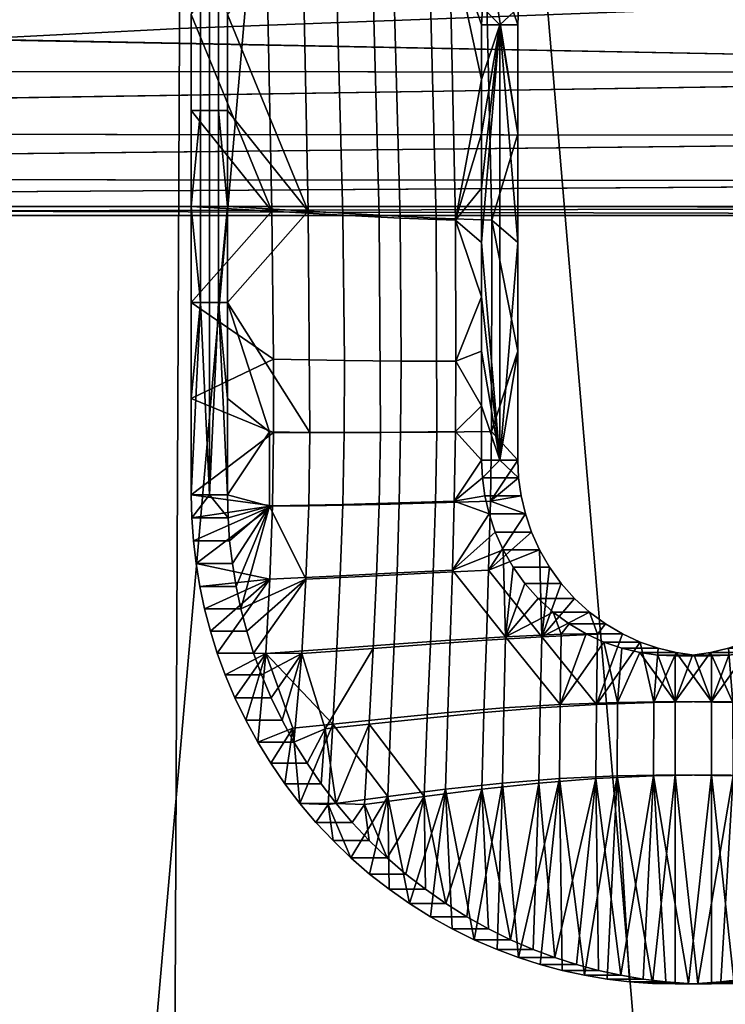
# Model space of a CAD drawing. Header units: millimetres. Extents: x -1009 to 329, y -9 to 760.
# Tile 32 of 95: x -869 to -854, y 425 to 445. Entities that reach past the tile are written whole.
import ezdxf

# ---------------------------------------------------------------- set-up
doc = ezdxf.new("R2010")
doc.units = ezdxf.units.MM
doc.layers.add('KORPUS', color=7, linetype='Continuous', true_color=0xc80000)
doc.layers.add('Vrstva 04', color=7, linetype='Continuous', true_color=0x007f00)

msp = doc.modelspace()

# ---------------------------------------------------------------- meshes
at = {"layer": 'KORPUS'}
mesh = msp.add_polyface(dxfattribs=at)
corners = [(-830.137, 481.178, 310.037), (-830.137, 481.162, 310.037), (-820.038, 481.164, 308.687), (-830.174, 481.162, 310.042), (-830.129, 489.241, 310.594), (-840.589, 481.161, 311.522), (-830.477, 481.162, 310.084), (-850.417, 489.013, 313.529), (-850.69, 481.159, 313.042), (-830.174, 481.178, 310.043), (-870.664, 488.773, 316.779), (-870.862, 481.156, 316.332), (-860.782, 481.158, 314.646), (-880.931, 481.155, 318.103), (-810.181, 363.819, 313.747), (-809.929, 481.165, 307.42), (-820.038, 481.164, 308.687), (-830.137, 481.162, 310.037), (-830.449, 363.78, 316.457), (-799.812, 481.167, 306.236), (-789.79, 363.856, 311.372), (-830.174, 481.162, 310.042), (-830.477, 481.162, 310.084), (-840.589, 481.161, 311.522), (-850.834, 363.738, 319.531), (-850.69, 481.159, 313.042), (-860.782, 481.158, 314.646), (-871.069, 363.694, 322.929), (-870.862, 481.156, 316.332), (-880.931, 481.155, 318.103), (-865.382, 418.857, 364.581), (-865.406, 393.011, 364.839), (-897.135, 391.985, 372.018), (-897.13, 417.503, 371.501), (-865.264, 444.881, 364.463), (-897.051, 443.247, 371.081), (-865.008, 470.385, 364.483), (-896.84, 468.577, 370.754), (-864.608, 496.255, 364.613), (-896.483, 494.376, 370.483), (-832.736, 419.89, 358.457), (-832.716, 393.839, 358.468), (-832.698, 446.107, 358.637), (-832.584, 471.771, 359.007), (-804.839, 420.469, 354.094), (-804.782, 394.348, 353.927), (-804.876, 446.781, 354.485), (-804.875, 472.583, 355.103)]
mesh.append_faces([[corners[k] for k in face] for face in [(0, 1, 2, 2), (0, 3, 1, 1), (4, 5, 6, 6), (7, 8, 5, 5), (9, 4, 6, 6), (3, 0, 9, 9), (9, 6, 3, 3), (10, 11, 12, 12), (10, 13, 11, 11), (14, 15, 16, 16), (16, 17, 18, 18), (15, 14, 19, 19), (20, 19, 14, 14), (21, 18, 17, 17), (16, 18, 14, 14), (18, 22, 23, 23), (24, 25, 26, 26), (25, 24, 23, 23), (27, 28, 29, 29), (28, 27, 26, 26), (24, 26, 27, 27), (18, 23, 24, 24), (18, 21, 22, 22), (30, 31, 32, 33), (34, 30, 33, 35), (36, 34, 35, 37), (38, 36, 37, 39), (40, 41, 31, 30), (42, 40, 30, 34), (43, 42, 34, 36), (44, 45, 41, 40), (46, 44, 40, 42), (47, 46, 42, 43)]])
at = {"layer": 'Vrstva 04'}
mesh = msp.add_polyface(dxfattribs=at)
corners = [(-834.722, 441.063, 307.509), (-834.722, 441.063, 307.509), (-753.546, 441.063, 295.009), (-753.408, 441.23, 293.189), (-753.266, 441.765, 291.328), (-753.008, 443.992, 287.938), (-752.909, 445.591, 286.639), (-752.785, 451.063, 285.009), (-752.798, 452.883, 285.176), (-752.839, 454.744, 285.711), (-752.909, 456.535, 286.639), (-753.008, 458.134, 287.938), (-753.266, 460.361, 291.328), (-753.408, 460.896, 293.189), (-753.546, 461.063, 295.009), (-753.685, 460.896, 296.828), (-753.827, 460.361, 298.69), (-754.085, 458.134, 302.08), (-754.183, 456.535, 303.379), (-754.295, 452.883, 304.842), (-754.307, 451.063, 305.009), (-754.295, 449.243, 304.842), (-754.254, 447.382, 304.306), (-754.085, 443.992, 302.08), (-753.963, 442.693, 300.481), (-753.546, 441.063, 295.009), (-753.13, 442.693, 289.537), (-752.839, 447.382, 285.711), (-752.798, 449.243, 285.176), (-753.13, 459.433, 289.537), (-753.963, 459.433, 300.481), (-754.254, 454.744, 304.306), (-754.183, 445.591, 303.379), (-753.827, 441.765, 298.69), (-753.685, 441.23, 296.828), (-914.574, 441.063, 319.805), (-914.36, 441.259, 321.745), (-914.157, 441.833, 323.588), (-913.97, 442.759, 325.283), (-913.805, 444.014, 326.779), (-913.67, 445.538, 328), (-913.571, 447.256, 328.896), (-913.51, 449.115, 329.448), (-913.489, 451.063, 329.636), (-913.51, 453.011, 329.448), (-913.571, 454.87, 328.896), (-913.67, 456.587, 328), (-913.805, 458.111, 326.779), (-913.97, 459.367, 325.283), (-914.157, 460.293, 323.588), (-914.36, 460.867, 321.745), (-914.574, 461.063, 319.805), (-914.788, 460.867, 317.866), (-914.992, 460.293, 316.023), (-915.179, 459.367, 314.327), (-915.344, 458.111, 312.831), (-915.479, 456.588, 311.609), (-915.578, 454.87, 310.713), (-915.639, 453.011, 310.161), (-915.659, 451.063, 309.973), (-915.639, 449.115, 310.161), (-915.578, 447.256, 310.713), (-915.479, 445.538, 311.609), (-915.344, 444.014, 312.831), (-915.179, 442.759, 314.327), (-914.992, 441.833, 316.023), (-914.788, 441.259, 317.866), (-914.574, 441.063, 319.805), (-834.403, 445.591, 299.139), (-834.367, 447.382, 298.211), (-834.452, 443.992, 300.438), (-834.513, 442.693, 302.037), (-834.367, 454.744, 298.211), (-834.347, 449.243, 297.676), (-834.452, 458.134, 300.438), (-834.403, 456.535, 299.139), (-834.347, 452.883, 297.676), (-834.581, 441.765, 303.828), (-834.341, 451.063, 297.509), (-834.581, 460.361, 303.828), (-834.652, 460.896, 305.689), (-834.862, 460.361, 311.19), (-834.791, 460.896, 309.329), (-834.513, 459.433, 302.037), (-834.791, 441.23, 309.329), (-834.862, 441.765, 311.19), (-834.991, 443.992, 314.58), (-834.93, 442.693, 312.981), (-834.93, 459.433, 312.981), (-834.722, 461.063, 307.509), (-834.991, 458.134, 314.58), (-835.041, 445.591, 315.879), (-835.076, 454.744, 316.807), (-835.096, 449.243, 317.342), (-835.096, 452.883, 317.342), (-835.041, 456.535, 315.879), (-835.076, 447.382, 316.807), (-835.103, 451.063, 317.509), (71.802, 441.063, 295.009), (71.802, 441.063, 295.009), (157.509, 441.063, 308.067), (157.509, 441.063, 308.067), (72.117, 441.16, 293.65), (239.311, 441.063, 320.53), (239.525, 441.259, 318.591), (239.728, 441.832, 316.747), (239.916, 442.758, 315.051), (240.081, 444.014, 313.554), (240.215, 445.53, 312.337), (240.315, 447.255, 311.435), (240.376, 449.123, 310.881), (240.396, 451.063, 310.694), (240.376, 453.003, 310.881), (240.315, 454.87, 311.435), (240.215, 456.596, 312.337), (240.081, 458.112, 313.554), (239.916, 459.367, 315.051), (239.728, 460.294, 316.747), (239.525, 460.867, 318.591), (239.311, 461.063, 320.53), (239.097, 460.867, 322.47), (238.893, 460.294, 324.313), (238.706, 459.367, 326.009), (238.541, 458.112, 327.506), (238.407, 456.595, 328.722), (238.307, 454.87, 329.624), (238.246, 453.003, 330.177), (238.225, 451.063, 330.364), (238.246, 449.123, 330.177), (238.307, 447.256, 329.624), (238.407, 445.531, 328.722), (238.541, 444.014, 327.506), (238.706, 442.758, 326.009), (238.893, 441.832, 324.313), (239.097, 441.259, 322.47), (239.311, 441.063, 320.53), (71.39, 441.23, 296.786), (70.968, 441.765, 298.605), (70.562, 442.693, 300.354), (70.2, 443.992, 301.916), (69.905, 445.591, 303.185), (69.695, 447.382, 304.092), (69.574, 449.243, 304.614), (69.536, 451.063, 304.777), (69.574, 452.883, 304.614), (69.695, 454.744, 304.092), (69.905, 456.535, 303.185), (70.2, 458.134, 301.916), (70.562, 459.433, 300.354), (70.968, 460.361, 298.605), (71.39, 460.896, 296.786), (71.802, 461.063, 295.009), (72.215, 460.896, 293.231), (72.636, 460.361, 291.413), (73.042, 459.433, 289.663), (73.405, 458.134, 288.102), (73.699, 456.535, 286.833), (73.909, 454.744, 285.926), (74.031, 452.883, 285.403), (74.068, 451.063, 285.24), (74.038, 449.421, 285.373), (73.939, 447.738, 285.796), (73.769, 446.093, 286.532), (73.527, 444.576, 287.575), (73.223, 443.274, 288.883), (72.874, 442.252, 290.389), (72.499, 441.547, 292.007), (158.478, 441.765, 304.513), (158.949, 442.693, 302.784), (159.37, 443.992, 301.24), (159.712, 445.591, 299.986), (159.956, 447.382, 299.09), (160.097, 449.243, 298.574), (160.141, 451.063, 298.412), (160.097, 452.883, 298.574), (159.956, 454.744, 299.09), (159.712, 456.535, 299.986), (159.37, 458.134, 301.24), (158.949, 459.433, 302.784), (158.478, 460.361, 304.513), (157.988, 460.896, 306.31), (157.509, 461.063, 308.067), (157.031, 460.896, 309.824), (156.541, 460.361, 311.621), (156.07, 459.433, 313.35), (155.649, 458.134, 314.894), (155.307, 456.535, 316.148), (155.063, 454.744, 317.044), (154.922, 452.883, 317.561), (154.878, 451.063, 317.722), (154.922, 449.243, 317.561), (155.063, 447.382, 317.044), (155.307, 445.591, 316.148), (155.649, 443.992, 314.894), (156.07, 442.693, 313.35), (156.541, 441.765, 311.621), (157.031, 441.23, 309.824), (-753.546, 441.063, 295.009), (72.117, 441.16, 293.65), (-753.546, 441.063, 295.009), (72.117, 441.16, 293.65), (-753.408, 441.23, 293.189), (-753.266, 441.765, 291.328), (-753.13, 442.693, 289.537), (-753.008, 443.992, 287.938), (-752.909, 445.591, 286.639), (-752.839, 447.382, 285.711), (-752.798, 449.243, 285.176), (-752.785, 451.063, 285.009), (-752.798, 452.883, 285.176), (-752.839, 454.744, 285.711), (-752.909, 456.535, 286.639), (-753.008, 458.134, 287.938), (-753.13, 459.433, 289.537), (-753.266, 460.361, 291.328), (-753.408, 460.896, 293.189), (-753.546, 461.063, 295.009), (-753.685, 460.896, 296.828), (-753.827, 460.361, 298.69), (-753.963, 459.433, 300.481), (-754.085, 458.134, 302.08), (-754.183, 456.535, 303.379), (-754.254, 454.744, 304.306), (-754.295, 452.883, 304.842), (-754.307, 451.063, 305.009), (-754.295, 449.243, 304.842), (-754.254, 447.382, 304.306), (-754.183, 445.591, 303.379), (-754.085, 443.992, 302.08), (-753.963, 442.693, 300.481), (-753.827, 441.765, 298.69), (-753.685, 441.23, 296.828), (71.802, 441.063, 295.009), (71.39, 441.23, 296.786), (70.968, 441.765, 298.605), (70.562, 442.693, 300.354), (70.2, 443.992, 301.916), (69.905, 445.591, 303.185), (69.695, 447.382, 304.092), (69.574, 449.243, 304.614), (69.536, 451.063, 304.777), (69.574, 452.883, 304.614), (69.695, 454.744, 304.092), (69.905, 456.535, 303.185), (70.2, 458.134, 301.916), (70.562, 459.433, 300.354), (70.968, 460.361, 298.605), (71.39, 460.896, 296.786), (71.802, 461.063, 295.009), (72.215, 460.896, 293.231), (72.636, 460.361, 291.413), (73.042, 459.433, 289.663), (73.405, 458.134, 288.102), (73.699, 456.535, 286.833), (73.909, 454.744, 285.926), (74.031, 452.883, 285.403), (74.068, 451.063, 285.24), (74.038, 449.421, 285.373), (73.939, 447.738, 285.796), (73.769, 446.093, 286.532), (73.527, 444.576, 287.575), (73.223, 443.274, 288.883), (72.874, 442.252, 290.389), (72.499, 441.547, 292.007)]
mesh.append_faces([[corners[k] for k in face] for face in [(62, 68, 61, 61), (61, 69, 60, 60), (63, 64, 70, 70), (63, 70, 62, 62), (64, 65, 71, 71), (58, 72, 57, 57), (60, 73, 59, 59), (74, 55, 56, 56), (56, 57, 75, 75), (76, 58, 59, 59), (77, 65, 66, 66), (77, 66, 3, 3), (0, 3, 66, 66), (65, 77, 71, 71), (71, 70, 64, 64), (70, 71, 26, 5), (68, 70, 5, 6), (70, 68, 62, 62), (71, 77, 4, 26), (61, 68, 69, 69), (69, 73, 60, 60), (73, 69, 27, 28), (78, 73, 28, 7), (73, 78, 59, 59), (76, 72, 58, 58), (72, 76, 8, 9), (75, 72, 9, 10), (72, 75, 57, 57), (76, 78, 7, 8), (78, 76, 59, 59), (69, 68, 6, 27), (67, 0, 66, 66), (75, 74, 56, 56), (52, 53, 79, 79), (52, 80, 51, 51), (81, 49, 50, 50), (82, 50, 51, 51), (54, 83, 53, 53), (35, 36, 84, 84), (36, 37, 85, 85), (39, 86, 38, 38), (38, 87, 37, 37), (88, 48, 49, 49), (53, 83, 79, 79), (74, 83, 54, 54), (83, 74, 11, 29), (52, 79, 80, 80), (80, 89, 51, 51), (80, 79, 12, 13), (89, 80, 13, 14), (47, 48, 90, 90), (79, 83, 29, 12), (90, 46, 47, 47), (41, 91, 40, 40), (45, 92, 44, 44), (43, 93, 42, 42), (94, 43, 44, 44), (95, 45, 46, 46), (42, 96, 41, 41), (39, 40, 86, 86), (74, 54, 55, 55), (89, 82, 51, 51), (74, 75, 10, 11), (3, 4, 77, 77), (50, 82, 81, 81), (81, 82, 15, 16), (88, 81, 16, 30), (49, 81, 88, 88), (90, 88, 30, 17), (48, 88, 90, 90), (2, 3, 0, 0), (82, 89, 14, 15), (45, 95, 92, 92), (92, 95, 18, 31), (94, 92, 31, 19), (44, 92, 94, 94), (43, 97, 93, 93), (93, 97, 20, 21), (96, 93, 21, 22), (42, 93, 96, 96), (97, 94, 19, 20), (43, 94, 97, 97), (40, 91, 86, 86), (86, 91, 32, 23), (87, 86, 23, 24), (38, 86, 87, 87), (36, 85, 84, 84), (84, 85, 33, 34), (1, 84, 34, 25), (35, 84, 1, 1), (85, 87, 24, 33), (37, 87, 85, 85), (91, 96, 22, 32), (41, 96, 91, 91), (17, 18, 95, 90), (46, 90, 95, 95), (100, 102, 98, 98), (167, 166, 102, 102), (168, 164, 165, 165), (169, 163, 164, 164), (165, 166, 167, 168), (161, 162, 170, 171), (160, 161, 171, 172), (158, 159, 173, 174), (157, 158, 174, 175), (159, 160, 172, 173), (162, 163, 169, 170), (100, 104, 102, 102), (105, 168, 167, 167), (168, 169, 164, 164), (108, 170, 169, 169), (109, 171, 170, 170), (169, 168, 106, 106), (111, 173, 172, 172), (156, 157, 175, 176), (112, 175, 174, 174), (113, 176, 175, 175), (174, 173, 111, 111), (155, 156, 176, 177), (172, 171, 110, 110), (102, 104, 167, 167), (154, 155, 177, 178), (153, 154, 178, 179), (151, 152, 180, 181), (150, 151, 181, 182), (152, 153, 179, 180), (148, 149, 183, 184), (147, 148, 184, 185), (145, 146, 186, 187), (144, 145, 187, 188), (146, 147, 185, 186), (149, 150, 182, 183), (142, 143, 189, 190), (117, 179, 178, 178), (118, 180, 179, 179), (143, 144, 188, 189), (178, 177, 116, 116), (141, 142, 190, 191), (140, 141, 191, 192), (139, 140, 192, 193), (137, 138, 194, 195), (99, 136, 196, 101), (136, 137, 195, 196), (138, 139, 193, 194), (177, 176, 114, 114), (111, 112, 174, 174), (112, 113, 175, 175), (109, 110, 171, 171), (111, 172, 110, 110), (113, 114, 176, 176), (181, 119, 182, 182), (182, 120, 183, 183), (122, 185, 184, 184), (184, 183, 121, 121), (116, 177, 115, 115), (177, 114, 115, 115), (109, 170, 108, 108), (107, 108, 169, 169), (168, 105, 106, 106), (105, 167, 104, 104), (107, 169, 106, 106), (180, 119, 181, 181), (117, 118, 179, 179), (121, 183, 120, 120), (121, 122, 184, 184), (120, 182, 119, 119), (118, 119, 180, 180), (116, 117, 178, 178), (104, 100, 103, 103), (123, 185, 122, 122), (125, 187, 186, 186), (126, 188, 187, 187), (127, 190, 189, 189), (128, 191, 190, 190), (189, 188, 127, 127), (130, 193, 192, 192), (132, 194, 193, 193), (134, 196, 195, 195), (135, 101, 196, 196), (195, 194, 133, 133), (192, 191, 129, 129), (124, 125, 186, 186), (126, 187, 125, 125), (127, 128, 190, 190), (127, 188, 126, 126), (191, 128, 129, 129), (135, 196, 134, 134), (134, 195, 133, 133), (130, 131, 193, 193), (132, 193, 131, 131), (132, 133, 194, 194), (129, 130, 192, 192), (185, 124, 186, 186), (124, 185, 123, 123), (197, 198, 263, 201), (202, 262, 261, 203), (201, 263, 262, 202), (204, 260, 259, 205), (206, 257, 256, 207), (205, 258, 257, 206), (203, 261, 260, 204), (208, 255, 254, 209), (210, 253, 252, 211), (209, 254, 253, 210), (212, 251, 250, 213), (214, 249, 248, 215), (213, 250, 249, 214), (211, 252, 251, 212), (207, 256, 255, 208), (258, 205, 259, 259), (215, 248, 247, 216), (216, 247, 246, 217), (218, 245, 244, 219), (217, 246, 245, 218), (220, 243, 242, 221), (222, 241, 240, 223), (221, 242, 241, 222), (219, 244, 243, 220), (224, 239, 238, 225), (226, 237, 236, 227), (225, 238, 237, 226), (228, 235, 234, 229), (230, 233, 232, 231), (231, 232, 200, 199), (229, 234, 233, 230), (227, 236, 235, 228), (223, 240, 239, 224)]])
mesh = msp.add_polyface(dxfattribs=at)
corners = [(-864.656, 443.208, 319.289), (-864.656, 447.136, 319.289), (-864.841, 447.136, 318.053), (-864.841, 443.208, 318.053), (-864.471, 443.208, 320.525), (-864.471, 447.136, 320.525), (-864.656, 439.281, 319.289), (-864.841, 439.281, 318.053), (-864.471, 439.281, 320.525), (-864.286, 443.209, 321.761), (-864.286, 445.172, 321.761), (-865.027, 445.172, 316.816), (-865.027, 443.209, 316.816), (-865.027, 441.245, 316.816), (-865.027, 439.281, 316.816), (-864.286, 441.245, 321.761), (-864.286, 439.281, 321.761), (-858.722, 444.956, 318.4), (-859.093, 444.956, 315.927), (-859.077, 445.315, 315.925), (-859.027, 445.684, 315.917), (-858.286, 445.684, 320.862), (-858.336, 445.315, 320.87), (-858.94, 446.056, 315.904), (-858.199, 446.056, 320.849), (-858.815, 446.428, 315.885), (-858.074, 446.428, 320.83), (-858.352, 444.956, 320.872), (-858.722, 444.956, 318.4), (-859.093, 441.62, 315.927), (-859.093, 442.732, 315.927), (-859.093, 443.844, 315.927), (-859.093, 444.956, 315.927), (-858.352, 442.732, 320.872), (-858.352, 440.508, 320.872), (-858.352, 444.956, 320.872), (-858.722, 436.061, 318.4), (-859.093, 440.508, 315.927), (-861.927, 441.065, 316.352), (-863.38, 441.153, 316.57), (-863.501, 447.276, 316.588), (-862.091, 447.12, 316.376), (-861.897, 438.097, 316.347), (-863.343, 438.127, 316.564), (-860.76, 441.009, 316.177), (-860.919, 447.008, 316.201), (-859.628, 440.966, 316.007), (-859.758, 446.915, 316.027), (-865.027, 445.172, 316.816), (-865.027, 443.209, 316.816), (-859.093, 444.956, 315.927), (-859.093, 443.844, 315.927), (-865.027, 441.245, 316.816), (-865.027, 439.281, 316.816), (-859.093, 439.396, 315.927), (-859.618, 438.081, 316.006), (-859.093, 440.508, 315.927), (-859.093, 442.732, 315.927), (-859.093, 441.62, 315.927), (-859.077, 445.315, 315.925), (-859.027, 445.684, 315.917), (-860.177, 447.008, 321.146), (-860.019, 441.009, 321.122), (-858.887, 440.966, 320.952), (-859.017, 446.915, 320.972), (-861.35, 447.12, 321.321), (-861.186, 441.065, 321.297), (-862.76, 447.276, 321.533), (-862.639, 441.153, 321.514), (-858.352, 444.956, 320.872), (-858.336, 445.315, 320.87), (-858.352, 440.508, 320.872), (-858.352, 442.732, 320.872), (-858.286, 445.684, 320.862), (-864.286, 439.281, 321.761), (-864.286, 441.245, 321.761), (-864.286, 445.172, 321.761), (-864.286, 443.209, 321.761), (-858.352, 438.285, 320.872)]
mesh.append_faces([[corners[k] for k in face] for face in [(0, 1, 2, 3), (4, 5, 1, 0), (6, 0, 3, 7), (8, 4, 0, 6), (5, 4, 9, 10), (3, 2, 11, 12), (3, 12, 13, 13), (14, 7, 13, 13), (3, 13, 7, 7), (15, 9, 4, 4), (15, 8, 16, 16), (8, 15, 4, 4), (17, 18, 19, 19), (19, 20, 21, 22), (17, 19, 22, 22), (20, 23, 24, 21), (23, 25, 26, 24), (17, 22, 27, 27), (28, 29, 30, 30), (28, 31, 32, 32), (28, 30, 31, 31), (28, 33, 34, 34), (33, 28, 35, 35), (34, 36, 28, 28), (29, 28, 37, 37), (38, 39, 40, 41), (42, 43, 39, 38), (44, 38, 41, 45), (46, 44, 45, 47), (40, 39, 48, 48), (49, 48, 39, 39), (50, 51, 47, 47), (52, 49, 39, 39), (53, 52, 39, 39), (54, 55, 46, 46), (56, 54, 46, 46), (46, 57, 58, 58), (46, 51, 57, 57), (46, 58, 56, 56), (47, 59, 50, 50), (60, 59, 47, 47), (46, 47, 51, 51), (61, 62, 63, 64), (65, 66, 62, 61), (67, 68, 66, 65), (64, 69, 70, 70), (63, 71, 72, 72), (72, 64, 63, 63), (64, 70, 73, 73), (74, 68, 75, 75), (72, 69, 64, 64), (76, 77, 68, 68), (75, 68, 77, 77), (67, 76, 68, 68), (63, 78, 71, 71)]])
mesh = msp.add_polyface(dxfattribs=at)
corners = [(-864.841, 439.281, 318.053), (-865.027, 437.318, 316.816), (-865.027, 435.354, 316.816), (-864.656, 435.354, 319.289), (-864.656, 439.281, 319.289), (-865.027, 439.281, 316.816), (-864.286, 435.354, 321.761), (-864.471, 439.281, 320.525), (-864.286, 437.318, 321.761), (-864.286, 439.281, 321.761), (-858.722, 436.061, 318.4), (-859.077, 435.702, 315.925), (-859.093, 436.061, 315.927), (-859.027, 435.333, 315.917), (-858.336, 435.702, 320.87), (-858.286, 435.333, 320.862), (-858.352, 436.061, 320.872), (-858.722, 436.061, 318.4), (-859.093, 436.061, 315.927), (-859.093, 437.173, 315.927), (-859.093, 438.285, 315.927), (-859.093, 439.396, 315.927), (-858.352, 438.285, 320.872), (-858.352, 436.061, 320.872), (-859.093, 440.508, 315.927), (-858.722, 444.956, 318.4), (-858.352, 440.508, 320.872), (-861.903, 436.623, 316.348), (-863.344, 436.623, 316.564), (-863.343, 438.127, 316.564), (-861.897, 438.097, 316.347), (-861.93, 435.157, 316.352), (-863.368, 435.126, 316.568), (-860.74, 438.086, 316.174), (-861.927, 441.065, 316.352), (-860.76, 441.009, 316.177), (-860.75, 436.633, 316.175), (-860.777, 435.19, 316.18), (-859.618, 438.081, 316.006), (-859.628, 440.966, 316.007), (-859.629, 436.646, 316.007), (-859.653, 435.223, 316.011), (-865.027, 439.281, 316.816), (-863.38, 441.153, 316.57), (-865.027, 437.318, 316.816), (-865.027, 435.354, 316.816), (-859.093, 439.396, 315.927), (-859.093, 438.285, 315.927), (-859.093, 437.173, 315.927), (-859.093, 436.061, 315.927), (-859.077, 435.702, 315.925), (-860.009, 436.633, 321.12), (-860.036, 435.19, 321.124), (-858.912, 435.223, 320.956), (-858.888, 436.646, 320.952), (-860.019, 441.009, 321.122), (-858.887, 440.966, 320.952), (-861.162, 436.623, 321.293), (-861.189, 435.157, 321.297), (-861.186, 441.065, 321.297), (-862.603, 436.623, 321.509), (-862.627, 435.126, 321.513), (-862.639, 441.153, 321.514), (-858.286, 435.333, 320.862), (-858.336, 435.702, 320.87), (-858.352, 436.061, 320.872), (-863.429, 436.637, 321.633), (-863.428, 435.12, 321.633), (-858.352, 438.285, 320.872), (-864.286, 439.281, 321.761), (-864.286, 435.354, 321.761), (-864.286, 437.318, 321.761)]
mesh.append_faces([[corners[k] for k in face] for face in [(0, 1, 2, 2), (0, 3, 4, 4), (3, 0, 2, 2), (5, 1, 0, 0), (6, 7, 3, 3), (7, 6, 8, 8), (9, 7, 8, 8), (7, 4, 3, 3), (10, 11, 12, 12), (13, 11, 14, 15), (14, 11, 10, 10), (10, 16, 14, 14), (17, 18, 19, 19), (17, 20, 21, 21), (17, 19, 20, 20), (22, 23, 17, 17), (24, 25, 17, 17), (22, 17, 26, 26), (24, 17, 21, 21), (27, 28, 29, 30), (31, 32, 28, 27), (33, 30, 34, 35), (36, 27, 30, 33), (37, 31, 27, 36), (38, 33, 35, 39), (40, 36, 33, 38), (41, 37, 36, 40), (42, 43, 29, 29), (44, 42, 29, 29), (28, 45, 44, 44), (44, 29, 28, 28), (38, 46, 47, 47), (48, 40, 38, 38), (45, 28, 32, 32), (40, 49, 41, 41), (47, 48, 38, 38), (41, 49, 50, 50), (40, 48, 49, 49), (51, 52, 53, 54), (55, 51, 54, 56), (57, 58, 52, 51), (59, 57, 51, 55), (60, 61, 58, 57), (62, 60, 57, 59), (53, 63, 64, 64), (53, 64, 65, 65), (61, 60, 66, 67), (54, 68, 56, 56), (54, 65, 68, 68), (66, 60, 69, 69), (66, 70, 67, 67), (53, 65, 54, 54), (66, 71, 70, 70), (62, 69, 60, 60), (69, 71, 66, 66)]])
mesh = msp.add_polyface(dxfattribs=at)
corners = [(-854.767, 432.061, 317.807), (-854.782, 432.077, 315.281), (-855.137, 432.061, 315.334), (-854.767, 432.061, 317.807), (-855.137, 432.061, 315.334), (-855.493, 432.077, 315.388), (-855.857, 432.128, 315.442), (-856.226, 432.215, 315.497), (-855.485, 432.215, 320.442), (-855.116, 432.128, 320.387), (-854.752, 432.077, 320.332), (-856.593, 432.342, 315.552), (-856.954, 432.508, 315.607), (-856.213, 432.508, 320.551), (-855.852, 432.342, 320.497), (-857.302, 432.713, 315.659), (-857.631, 432.956, 315.708), (-856.889, 432.956, 320.653), (-856.561, 432.713, 320.603), (-857.934, 433.233, 315.753), (-857.193, 433.233, 320.698), (-858.208, 433.54, 315.795), (-858.448, 433.872, 315.83), (-857.707, 433.872, 320.775), (-857.467, 433.54, 320.739), (-858.651, 434.224, 315.861), (-858.815, 434.589, 315.885), (-858.074, 434.589, 320.83), (-857.91, 434.224, 320.806), (-858.94, 434.96, 315.904), (-859.027, 435.333, 315.917), (-858.286, 435.333, 320.862), (-858.199, 434.96, 320.849), (-857.485, 431.066, 315.686), (-858.637, 430.995, 315.859), (-858.603, 432.451, 315.854), (-859.653, 435.223, 316.011), (-859.027, 435.333, 315.917), (-858.94, 434.96, 315.904), (-859.077, 435.702, 315.925), (-858.651, 434.224, 315.861), (-858.448, 433.872, 315.83), (-859.691, 433.811, 316.017), (-857.934, 433.233, 315.753), (-858.208, 433.54, 315.795), (-857.631, 432.956, 315.708), (-857.464, 432.503, 315.683), (-856.954, 432.508, 315.607), (-857.302, 432.713, 315.659), (-856.593, 432.342, 315.552), (-855.137, 431.124, 315.334), (-855.493, 432.077, 315.388), (-855.137, 432.061, 315.334), (-855.857, 432.128, 315.442), (-856.316, 431.109, 315.511), (-856.226, 432.215, 315.497), (-854.782, 432.077, 315.281), (-858.815, 434.589, 315.885), (-855.116, 432.128, 320.387), (-854.396, 431.124, 320.279), (-854.752, 432.077, 320.332), (-855.852, 432.342, 320.497), (-855.575, 431.109, 320.456), (-855.485, 432.215, 320.442), (-856.723, 432.503, 320.628), (-856.213, 432.508, 320.551), (-856.561, 432.713, 320.603), (-856.744, 431.066, 320.631), (-857.862, 432.451, 320.798), (-856.889, 432.956, 320.653), (-857.193, 433.233, 320.698), (-857.467, 433.54, 320.739), (-857.707, 433.872, 320.775), (-857.91, 434.224, 320.806), (-858.95, 433.811, 320.961), (-858.995, 432.381, 320.968), (-858.074, 434.589, 320.83), (-858.199, 434.96, 320.849), (-858.286, 435.333, 320.862), (-858.912, 435.223, 320.956)]
mesh.append_faces([[corners[k] for k in face] for face in [(0, 1, 2, 2), (3, 4, 5, 5), (6, 7, 8, 9), (5, 6, 9, 10), (11, 12, 13, 14), (15, 16, 17, 18), (16, 19, 20, 17), (12, 15, 18, 13), (7, 11, 14, 8), (5, 10, 3, 3), (21, 22, 23, 24), (25, 26, 27, 28), (22, 25, 28, 23), (29, 30, 31, 32), (26, 29, 32, 27), (24, 20, 19, 21), (33, 34, 35, 35), (36, 37, 38, 38), (36, 39, 37, 37), (35, 40, 41, 41), (42, 40, 35, 35), (43, 35, 44, 44), (41, 44, 35, 35), (35, 43, 45, 45), (46, 35, 45, 45), (47, 46, 48, 48), (45, 48, 46, 46), (33, 46, 47, 47), (47, 49, 33, 33), (50, 51, 52, 52), (50, 53, 51, 51), (33, 35, 46, 46), (53, 54, 55, 55), (54, 33, 49, 49), (56, 50, 52, 52), (40, 42, 57, 57), (38, 57, 42, 42), (58, 59, 60, 60), (61, 62, 63, 63), (64, 65, 66, 66), (65, 67, 61, 61), (64, 68, 67, 67), (69, 68, 64, 64), (65, 64, 67, 67), (68, 69, 70, 70), (68, 71, 72, 72), (71, 68, 70, 70), (68, 72, 73, 73), (66, 69, 64, 64), (74, 68, 73, 73), (75, 68, 74, 74), (76, 74, 73, 73), (77, 74, 76, 76), (78, 79, 77, 77), (74, 77, 79, 79)]])
mesh = msp.add_polyface(dxfattribs=at)
corners = [(-851.247, 435.333, 314.751), (-851.334, 434.96, 314.764), (-850.593, 434.96, 319.709), (-850.506, 435.333, 319.696), (-851.459, 434.589, 314.783), (-851.623, 434.224, 314.808), (-850.882, 434.224, 319.752), (-850.718, 434.589, 319.728), (-851.826, 433.872, 314.838), (-852.066, 433.54, 314.874), (-851.325, 433.54, 319.819), (-851.085, 433.872, 319.783), (-852.34, 433.233, 314.915), (-851.599, 433.233, 319.86), (-852.644, 432.956, 314.961), (-852.973, 432.713, 315.01), (-852.231, 432.713, 319.955), (-851.903, 432.956, 319.905), (-853.32, 432.508, 315.062), (-853.681, 432.342, 315.116), (-852.94, 432.342, 320.061), (-852.579, 432.508, 320.007), (-854.049, 432.215, 315.171), (-854.417, 432.128, 315.226), (-853.676, 432.128, 320.171), (-853.308, 432.215, 320.116), (-854.782, 432.077, 315.281), (-854.041, 432.077, 320.226), (-854.767, 432.061, 317.807), (-854.396, 432.061, 320.279), (-854.752, 432.077, 320.332), (-854.396, 432.061, 320.279), (-854.767, 432.061, 317.807), (-850.489, 430.9, 314.638), (-851.637, 430.995, 314.81), (-851.671, 432.451, 314.815), (-850.538, 432.381, 314.645), (-851.334, 434.96, 314.764), (-850.584, 433.811, 314.652), (-851.459, 434.589, 314.783), (-850.621, 435.223, 314.657), (-851.247, 435.333, 314.751), (-851.197, 435.702, 314.744), (-853.681, 432.342, 315.116), (-853.32, 432.508, 315.062), (-852.79, 431.066, 314.982), (-853.958, 431.109, 315.158), (-854.417, 432.128, 315.226), (-854.049, 432.215, 315.171), (-852.81, 432.503, 314.986), (-852.973, 432.713, 315.01), (-851.826, 433.872, 314.838), (-851.623, 434.224, 314.808), (-852.066, 433.54, 314.874), (-852.644, 432.956, 314.961), (-852.34, 433.233, 314.915), (-855.137, 431.124, 315.334), (-854.782, 432.077, 315.281), (-852.069, 432.503, 319.93), (-852.049, 431.066, 319.927), (-850.93, 432.451, 319.76), (-852.579, 432.508, 320.007), (-851.903, 432.956, 319.905), (-851.085, 433.872, 319.783), (-851.325, 433.54, 319.819), (-851.599, 433.233, 319.86), (-852.231, 432.713, 319.955), (-849.843, 433.811, 319.597), (-850.882, 434.224, 319.752), (-854.041, 432.077, 320.226), (-854.396, 431.124, 320.279), (-853.676, 432.128, 320.171), (-853.308, 432.215, 320.116), (-853.217, 431.109, 320.102), (-852.94, 432.342, 320.061), (-850.718, 434.589, 319.728), (-854.752, 432.077, 320.332), (-854.396, 432.061, 320.279)]
mesh.append_faces([[corners[k] for k in face] for face in [(0, 1, 2, 3), (4, 5, 6, 7), (8, 9, 10, 11), (9, 12, 13, 10), (5, 8, 11, 6), (1, 4, 7, 2), (14, 15, 16, 17), (18, 19, 20, 21), (15, 18, 21, 16), (22, 23, 24, 25), (23, 26, 27, 24), (19, 22, 25, 20), (27, 26, 28, 28), (17, 13, 12, 14), (28, 29, 27, 27), (30, 31, 32, 32), (33, 34, 35, 36), (37, 38, 39, 39), (40, 37, 41, 41), (40, 41, 42, 42), (38, 37, 40, 40), (43, 44, 45, 45), (45, 46, 43, 43), (47, 48, 46, 46), (43, 46, 48, 48), (49, 44, 50, 50), (35, 51, 52, 52), (35, 53, 51, 51), (35, 49, 54, 54), (50, 54, 49, 49), (54, 55, 35, 35), (53, 35, 55, 55), (49, 45, 44, 44), (35, 45, 49, 49), (38, 35, 52, 52), (56, 57, 47, 47), (38, 52, 39, 39), (38, 36, 35, 35), (58, 59, 60, 60), (61, 59, 58, 58), (62, 58, 60, 60), (60, 63, 64, 64), (60, 65, 62, 62), (65, 60, 64, 64), (62, 66, 58, 58), (67, 68, 60, 60), (69, 70, 71, 71), (72, 71, 73, 73), (61, 58, 66, 66), (73, 74, 72, 72), (61, 74, 59, 59), (60, 68, 63, 63), (68, 67, 75, 75), (76, 70, 77, 77), (70, 69, 77, 77)]])
mesh = msp.add_polyface(dxfattribs=at)
corners = [(-864.656, 435.354, 319.289), (-865.027, 435.354, 316.816), (-865.016, 434.883, 316.815), (-864.983, 434.413, 316.81), (-864.928, 433.945, 316.802), (-864.187, 433.945, 321.746), (-864.242, 434.413, 321.755), (-864.275, 434.883, 321.76), (-864.852, 433.48, 316.79), (-864.753, 433.02, 316.775), (-864.012, 433.02, 321.72), (-864.11, 433.48, 321.735), (-864.634, 432.564, 316.758), (-864.494, 432.115, 316.737), (-863.753, 432.115, 321.681), (-863.893, 432.564, 321.702), (-864.332, 431.673, 316.712), (-864.134, 431.204, 316.683), (-863.393, 431.204, 321.627), (-863.591, 431.673, 321.657), (-864.286, 435.354, 321.761), (-861.981, 433.697, 316.36), (-863.423, 433.631, 316.576), (-863.368, 435.126, 316.568), (-861.93, 435.157, 316.352), (-862.051, 432.212, 316.37), (-863.506, 432.105, 316.589), (-862.135, 430.665, 316.383), (-860.822, 433.756, 316.186), (-860.777, 435.19, 316.18), (-860.88, 432.3, 316.195), (-860.945, 430.789, 316.205), (-859.691, 433.811, 316.017), (-859.653, 435.223, 316.011), (-859.737, 432.381, 316.024), (-859.785, 430.9, 316.031), (-865.027, 435.354, 316.816), (-865.016, 434.883, 316.815), (-864.983, 434.413, 316.81), (-864.928, 433.945, 316.802), (-858.94, 434.96, 315.904), (-864.753, 433.02, 316.775), (-864.852, 433.48, 316.79), (-864.634, 432.564, 316.758), (-864.494, 432.115, 316.737), (-864.332, 431.673, 316.712), (-864.134, 431.204, 316.683), (-858.603, 432.451, 315.854), (-860.139, 432.3, 321.14), (-860.204, 430.789, 321.15), (-859.044, 430.9, 320.976), (-858.995, 432.381, 320.968), (-860.081, 433.756, 321.131), (-858.95, 433.811, 320.961), (-860.036, 435.19, 321.124), (-858.912, 435.223, 320.956), (-861.31, 432.212, 321.315), (-861.394, 430.665, 321.328), (-861.239, 433.697, 321.305), (-861.189, 435.157, 321.297), (-862.682, 433.631, 321.521), (-862.765, 432.105, 321.533), (-862.627, 435.126, 321.513), (-862.289, 430.571, 321.462), (-863.753, 432.115, 321.681), (-863.393, 431.204, 321.627), (-863.591, 431.673, 321.657), (-863.893, 432.564, 321.702), (-864.012, 433.02, 321.72), (-863.428, 435.12, 321.633), (-864.11, 433.48, 321.735), (-864.275, 434.883, 321.76), (-864.242, 434.413, 321.755), (-864.286, 435.354, 321.761), (-864.187, 433.945, 321.746)]
mesh.append_faces([[corners[k] for k in face] for face in [(0, 1, 2, 2), (3, 4, 5, 6), (2, 3, 6, 7), (8, 9, 10, 11), (12, 13, 14, 15), (9, 12, 15, 10), (4, 8, 11, 5), (16, 17, 18, 19), (13, 16, 19, 14), (7, 20, 0, 0), (2, 7, 0, 0), (21, 22, 23, 24), (25, 26, 22, 21), (26, 25, 27, 27), (28, 21, 24, 29), (30, 25, 21, 28), (31, 27, 25, 30), (32, 28, 29, 33), (34, 30, 28, 32), (35, 31, 30, 34), (36, 23, 37, 37), (37, 23, 38, 38), (39, 38, 23, 23), (40, 32, 33, 33), (41, 42, 22, 22), (22, 43, 41, 41), (22, 44, 43, 43), (26, 45, 44, 44), (46, 45, 26, 26), (39, 22, 42, 42), (22, 26, 44, 44), (22, 39, 23, 23), (47, 34, 32, 32), (48, 49, 50, 51), (52, 48, 51, 53), (54, 52, 53, 55), (56, 57, 49, 48), (58, 56, 48, 52), (59, 58, 52, 54), (60, 61, 56, 58), (62, 60, 58, 59), (63, 57, 56, 56), (64, 61, 60, 60), (61, 63, 56, 56), (65, 61, 66, 66), (64, 66, 61, 61), (67, 60, 68, 68), (60, 69, 68, 68), (67, 64, 60, 60), (70, 68, 69, 69), (69, 60, 62, 62), (69, 71, 72, 72), (69, 73, 71, 71), (72, 74, 69, 69), (70, 69, 74, 74)]])
mesh = msp.add_polyface(dxfattribs=at)
corners = [(-859.696, 426.48, 316.017), (-859.242, 426.256, 315.949), (-858.501, 426.256, 320.894), (-858.954, 426.48, 320.962), (-858.778, 426.056, 315.88), (-858.34, 425.893, 315.814), (-857.599, 425.893, 320.759), (-858.036, 426.056, 320.825), (-857.446, 425.631, 315.68), (-856.705, 425.631, 320.625), (-857.155, 425.751, 320.693), (-857.896, 425.751, 315.748), (-856.99, 425.532, 315.612), (-856.53, 425.454, 315.543), (-855.789, 425.454, 320.488), (-856.249, 425.532, 320.557), (-855.603, 425.365, 315.404), (-854.862, 425.365, 320.349), (-855.327, 425.399, 320.418), (-856.068, 425.399, 315.474), (-855.137, 425.354, 315.334), (-854.396, 425.354, 320.279), (-858.637, 430.995, 315.859), (-859.785, 430.9, 316.031), (-859.737, 432.381, 316.024), (-858.603, 432.451, 315.854), (-858.666, 429.457, 315.863), (-859.83, 429.333, 316.038), (-857.501, 429.551, 315.689), (-857.485, 431.066, 315.686), (-856.324, 429.608, 315.512), (-856.316, 431.109, 315.511), (-855.137, 429.627, 315.334), (-855.137, 431.124, 315.334), (-856.593, 432.342, 315.552), (-856.226, 432.215, 315.497), (-858.34, 425.893, 315.814), (-858.778, 426.056, 315.88), (-859.242, 426.256, 315.949), (-857.896, 425.751, 315.748), (-857.446, 425.631, 315.68), (-856.99, 425.532, 315.612), (-855.857, 432.128, 315.442), (-855.603, 425.365, 315.404), (-856.53, 425.454, 315.543), (-856.068, 425.399, 315.474), (-854.671, 425.365, 315.264), (-855.137, 425.354, 315.334), (-855.575, 431.109, 320.456), (-855.583, 429.608, 320.457), (-854.396, 429.627, 320.279), (-854.396, 431.124, 320.279), (-856.744, 431.066, 320.631), (-856.76, 429.551, 320.633), (-857.896, 430.995, 320.804), (-857.925, 429.457, 320.808), (-857.862, 432.451, 320.798), (-859.044, 430.9, 320.976), (-859.089, 429.333, 320.982), (-858.995, 432.381, 320.968), (-855.327, 425.399, 320.418), (-854.862, 425.365, 320.349), (-855.789, 425.454, 320.488), (-856.249, 425.532, 320.557), (-855.116, 432.128, 320.387), (-857.155, 425.751, 320.693), (-856.705, 425.631, 320.625), (-857.599, 425.893, 320.759), (-858.501, 426.256, 320.894), (-858.036, 426.056, 320.825), (-855.485, 432.215, 320.442), (-855.852, 432.342, 320.497), (-859.396, 426.727, 321.028), (-858.954, 426.48, 320.962), (-859.825, 426.997, 321.093)]
mesh.append_faces([[corners[k] for k in face] for face in [(0, 1, 2, 3), (4, 5, 6, 7), (8, 9, 10, 11), (11, 10, 6, 5), (12, 13, 14, 15), (16, 17, 18, 19), (17, 16, 20, 21), (13, 19, 18, 14), (8, 12, 15, 9), (1, 4, 7, 2), (22, 23, 24, 25), (26, 27, 23, 22), (28, 26, 22, 29), (30, 28, 29, 31), (32, 30, 31, 33), (34, 35, 31, 31), (36, 26, 28, 28), (37, 38, 26, 26), (36, 37, 26, 26), (36, 28, 39, 39), (39, 28, 40, 40), (26, 38, 27, 27), (28, 30, 41, 41), (40, 28, 41, 41), (33, 31, 42, 42), (30, 32, 43, 43), (44, 41, 30, 30), (45, 44, 30, 30), (45, 30, 43, 43), (46, 47, 32, 32), (43, 32, 47, 47), (48, 49, 50, 51), (52, 53, 49, 48), (54, 55, 53, 52), (52, 56, 54, 54), (57, 58, 55, 54), (59, 57, 54, 56), (60, 61, 49, 49), (62, 60, 49, 49), (63, 49, 53, 53), (49, 63, 62, 62), (64, 48, 51, 51), (61, 50, 49, 49), (65, 66, 53, 53), (67, 65, 53, 53), (55, 67, 53, 53), (55, 68, 69, 69), (55, 69, 67, 67), (63, 53, 66, 66), (64, 70, 48, 48), (71, 52, 48, 48), (68, 55, 58, 58), (72, 73, 58, 58), (74, 72, 58, 58), (58, 73, 68, 68)]])
mesh = msp.add_polyface(dxfattribs=at)
corners = [(-854.671, 425.365, 315.264), (-854.207, 425.399, 315.195), (-853.466, 425.399, 320.14), (-853.93, 425.365, 320.209), (-853.744, 425.454, 315.125), (-853.284, 425.532, 315.057), (-852.543, 425.532, 320.001), (-853.003, 425.454, 320.07), (-852.829, 425.631, 314.988), (-852.378, 425.751, 314.921), (-851.637, 425.751, 319.866), (-852.088, 425.631, 319.933), (-851.934, 425.893, 314.854), (-851.497, 426.056, 314.789), (-850.756, 426.056, 319.733), (-851.193, 425.893, 319.799), (-851.032, 426.256, 314.719), (-850.579, 426.48, 314.651), (-849.838, 426.48, 319.596), (-850.291, 426.256, 319.664), (-850.137, 426.727, 314.585), (-849.396, 426.727, 319.53), (-854.396, 425.354, 320.279), (-855.137, 425.354, 315.334), (-853.951, 429.608, 315.156), (-855.137, 429.627, 315.334), (-855.137, 431.124, 315.334), (-853.958, 431.109, 315.158), (-852.773, 429.551, 314.98), (-852.79, 431.066, 314.982), (-851.671, 432.451, 314.815), (-851.637, 430.995, 314.81), (-851.609, 429.457, 314.805), (-850.444, 429.333, 314.631), (-850.489, 430.9, 314.638), (-854.417, 432.128, 315.226), (-854.671, 425.365, 315.264), (-853.284, 425.532, 315.057), (-853.744, 425.454, 315.125), (-854.207, 425.399, 315.195), (-852.829, 425.631, 314.988), (-851.934, 425.893, 314.854), (-851.032, 426.256, 314.719), (-851.497, 426.056, 314.789), (-852.378, 425.751, 314.921), (-849.263, 429.184, 314.454), (-849.708, 426.997, 314.521), (-850.137, 426.727, 314.585), (-850.579, 426.48, 314.651), (-850.896, 430.995, 319.754), (-850.867, 429.457, 319.75), (-849.703, 429.333, 319.576), (-849.748, 430.9, 319.582), (-852.049, 431.066, 319.927), (-852.032, 429.551, 319.925), (-850.93, 432.451, 319.76), (-853.217, 431.109, 320.102), (-853.21, 429.608, 320.101), (-854.396, 431.124, 320.279), (-854.396, 429.627, 320.279), (-849.838, 426.48, 319.596), (-850.291, 426.256, 319.664), (-851.637, 425.751, 319.866), (-851.193, 425.893, 319.799), (-852.088, 425.631, 319.933), (-850.756, 426.056, 319.733), (-852.543, 425.532, 320.001), (-853.93, 425.365, 320.209), (-853.466, 425.399, 320.14), (-854.396, 425.354, 320.279), (-853.003, 425.454, 320.07), (-854.862, 425.365, 320.349), (-853.676, 432.128, 320.171), (-852.94, 432.342, 320.061)]
mesh.append_faces([[corners[k] for k in face] for face in [(0, 1, 2, 3), (4, 5, 6, 7), (1, 4, 7, 2), (8, 9, 10, 11), (12, 13, 14, 15), (9, 12, 15, 10), (5, 8, 11, 6), (16, 17, 18, 19), (17, 20, 21, 18), (13, 16, 19, 14), (0, 3, 22, 23), (24, 25, 26, 27), (28, 24, 27, 29), (30, 31, 29, 29), (32, 28, 29, 31), (33, 32, 31, 34), (26, 35, 27, 27), (24, 36, 25, 25), (28, 37, 24, 24), (37, 38, 24, 24), (24, 39, 36, 36), (24, 38, 39, 39), (37, 28, 40, 40), (41, 28, 32, 32), (32, 33, 42, 42), (42, 43, 32, 32), (44, 40, 28, 28), (28, 41, 44, 44), (32, 43, 41, 41), (45, 46, 33, 33), (47, 48, 33, 33), (33, 46, 47, 47), (33, 48, 42, 42), (49, 50, 51, 52), (53, 54, 50, 49), (55, 53, 49, 49), (56, 57, 54, 53), (58, 59, 57, 56), (60, 51, 61, 61), (62, 63, 54, 54), (64, 62, 54, 54), (50, 65, 61, 61), (63, 65, 50, 50), (50, 54, 63, 63), (54, 66, 64, 64), (67, 68, 57, 57), (69, 67, 59, 59), (57, 70, 66, 66), (68, 70, 57, 57), (57, 59, 67, 67), (54, 57, 66, 66), (59, 71, 69, 69), (72, 58, 56, 56), (73, 56, 53, 53), (50, 61, 51, 51)]])
mesh = msp.add_polyface(dxfattribs=at)
corners = [(-863.913, 430.745, 316.65), (-863.669, 430.298, 316.613), (-862.928, 430.298, 321.558), (-863.172, 430.745, 321.594), (-864.134, 431.204, 316.683), (-863.393, 431.204, 321.627), (-863.402, 429.864, 316.573), (-863.115, 429.445, 316.53), (-862.373, 429.445, 321.475), (-862.661, 429.864, 321.518), (-862.806, 429.041, 316.484), (-862.478, 428.653, 316.434), (-861.737, 428.653, 321.379), (-862.065, 429.041, 321.428), (-862.13, 428.283, 316.382), (-861.764, 427.932, 316.327), (-861.023, 427.932, 321.272), (-861.389, 428.283, 321.327), (-861.381, 427.6, 316.27), (-860.981, 427.288, 316.21), (-860.24, 427.288, 321.155), (-860.64, 427.6, 321.215), (-860.566, 426.997, 316.148), (-860.137, 426.727, 316.084), (-859.396, 426.727, 321.028), (-859.825, 426.997, 321.093), (-859.696, 426.48, 316.017), (-858.954, 426.48, 320.962), (-862.135, 430.665, 316.383), (-860.945, 430.789, 316.205), (-861.011, 429.184, 316.215), (-859.83, 429.333, 316.038), (-859.785, 430.9, 316.031), (-864.134, 431.204, 316.683), (-863.506, 432.105, 316.589), (-863.913, 430.745, 316.65), (-862.951, 430.579, 316.505), (-863.669, 430.298, 316.613), (-862.806, 429.041, 316.484), (-863.402, 429.864, 316.573), (-863.115, 429.445, 316.53), (-862.226, 429.019, 316.397), (-862.478, 428.653, 316.434), (-862.13, 428.283, 316.382), (-861.764, 427.932, 316.327), (-861.381, 427.6, 316.27), (-860.981, 427.288, 316.21), (-860.566, 426.997, 316.148), (-860.137, 426.727, 316.084), (-859.696, 426.48, 316.017), (-859.242, 426.256, 315.949), (-860.204, 430.789, 321.15), (-860.27, 429.184, 321.159), (-859.089, 429.333, 320.982), (-859.044, 430.9, 320.976), (-861.394, 430.665, 321.328), (-859.825, 426.997, 321.093), (-860.24, 427.288, 321.155), (-861.023, 427.932, 321.272), (-860.64, 427.6, 321.215), (-861.389, 428.283, 321.327), (-861.485, 429.019, 321.341), (-861.737, 428.653, 321.379), (-862.065, 429.041, 321.428), (-862.373, 429.445, 321.475), (-862.289, 430.571, 321.462), (-862.661, 429.864, 321.518), (-862.765, 432.105, 321.533), (-862.928, 430.298, 321.558), (-863.393, 431.204, 321.627), (-863.172, 430.745, 321.594)]
mesh.append_faces([[corners[k] for k in face] for face in [(0, 1, 2, 3), (4, 0, 3, 5), (6, 7, 8, 9), (10, 11, 12, 13), (7, 10, 13, 8), (1, 6, 9, 2), (14, 15, 16, 17), (18, 19, 20, 21), (15, 18, 21, 16), (22, 23, 24, 25), (23, 26, 27, 24), (19, 22, 25, 20), (11, 14, 17, 12), (28, 29, 30, 30), (31, 30, 29, 32), (33, 34, 35, 35), (36, 37, 34, 34), (34, 37, 35, 35), (34, 28, 36, 36), (38, 36, 28, 28), (39, 36, 40, 40), (36, 39, 37, 37), (41, 42, 38, 38), (42, 41, 43, 43), (44, 43, 41, 41), (38, 40, 36, 36), (38, 28, 41, 41), (30, 45, 44, 44), (46, 45, 30, 30), (30, 41, 28, 28), (30, 44, 41, 41), (31, 47, 30, 30), (47, 46, 30, 30), (48, 47, 31, 31), (48, 31, 49, 49), (50, 49, 31, 31), (51, 52, 53, 54), (55, 52, 51, 51), (53, 52, 56, 56), (57, 56, 52, 52), (58, 59, 52, 52), (57, 52, 59, 59), (60, 58, 61, 61), (62, 60, 61, 61), (63, 61, 55, 55), (62, 61, 63, 63), (64, 63, 65, 65), (55, 61, 52, 52), (52, 61, 58, 58), (65, 66, 64, 64), (65, 63, 55, 55), (67, 68, 65, 65), (67, 69, 70, 70), (68, 67, 70, 70), (65, 68, 66, 66)]])

doc.saveas('drawing.dxf')
